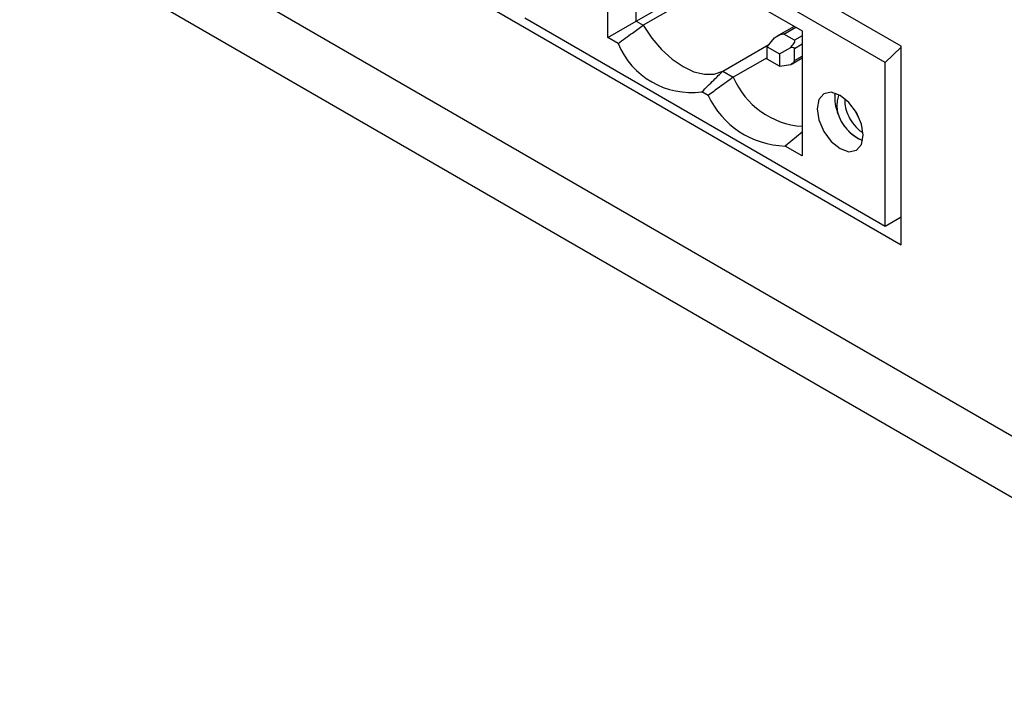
# Model space of a CAD drawing. Header units: millimetres. Extents: x 0 to 840, y 0 to 594.
# Tile 22 of 28: x 555 to 594, y 339 to 366. Entities that reach past the tile are written whole.
import ezdxf

# ---------------------------------------------------------------- set-up
doc = ezdxf.new("R2010")
doc.units = ezdxf.units.MM
doc.layers.get('0').update_dxf_attribs({"color": 3, "lineweight": 30})

msp = doc.modelspace()

# ---------------------------------------------------------------- linework, layer by layer
for p, q in [((513.499, 396.137), (608.958, 341.029)), ((513.499, 393.687), (608.958, 338.58)), ((519.163, 392.867), (603.294, 344.299)), ((559.956, 374.38), (589.965, 357.056)), ((578.27, 365.318), (578.27, 370.054)), ((579.401, 365.972), (579.401, 369.401)), ((589.965, 364.977), (582.279, 369.414)), ((579.401, 365.972), (581.028, 366.91)), ((589.329, 364.323), (584.648, 367.026)), ((581.028, 366.588), (579.681, 365.81)), ((589.329, 357.791), (574.961, 366.086)), ((584.648, 366.372), (586.02, 365.58)), ((578.27, 365.318), (579.401, 365.972)), ((579.401, 365.972), (579.681, 365.81)), ((585.703, 365.763), (584.998, 365.356)), ((585.291, 365.458), (585.762, 365.729)), ((578.678, 365.083), (578.27, 365.318)), ((584.62, 364.947), (584.911, 365.303)), ((585.716, 365.213), (585.291, 365.458)), ((586.02, 365.388), (585.716, 365.213)), ((586.02, 365.58), (586.02, 360.6)), ((582.855, 363.977), (584.696, 365.04)), ((584.62, 364.947), (585.115, 364.662)), ((584.62, 364.457), (584.62, 364.947)), ((585.115, 364.662), (585.565, 364.925)), ((585.716, 364.886), (586.02, 365.062)), ((585.716, 364.396), (585.716, 364.886)), ((589.329, 364.323), (589.965, 364.936)), ((589.965, 357.056), (589.965, 364.977)), ((584.62, 364.514), (583.273, 363.737)), ((585.115, 364.662), (585.115, 364.172)), ((585.622, 364.274), (586.02, 364.504)), ((585.716, 364.396), (586.02, 364.572)), ((585.115, 364.172), (584.62, 364.457)), ((585.115, 364.172), (585.565, 364.245)), ((585.565, 364.245), (585.621, 364.277)), ((589.329, 357.791), (589.329, 364.323)), ((582.855, 363.977), (583.273, 363.737)), ((582.271, 363.009), (582.019, 363.154)), ((587.341, 363.1), (587.328, 363.018)), ((587.328, 363.018), (587.341, 363.07)), ((587.346, 363.098), (587.341, 363.07)), ((587.456, 362.269), (587.426, 362.337)), ((588.299, 362.094), (588.131, 362.398)), ((586.02, 361.551), (585.337, 360.993)), ((586.02, 360.6), (585.337, 360.993)), ((589.965, 358.158), (589.329, 357.791))]:
    msp.add_line(p, q)
at = {"flags": 128}
for points in [[(579.681, 365.81), (580.024, 365.299), (580.413, 364.843), (580.833, 364.458), (581.268, 364.159), (581.703, 363.956), (582.123, 363.856), (582.512, 363.863), (582.855, 363.977)], [(588.452, 361.42), (588.382, 361.867), (588.183, 362.326), (587.885, 362.729), (587.533, 363.013), (587.181, 363.135), (586.883, 363.077), (586.684, 362.847), (586.614, 362.482), (586.684, 362.035), (586.883, 361.576), (587.181, 361.173), (587.533, 360.889), (587.885, 360.767), (588.183, 360.825), (588.382, 361.055), (588.452, 361.42)]]:
    msp.add_lwpolyline(points, dxfattribs=at)
for centre, radius, start, end in [((581.598, 366.282), 3.156, 202.3319, 277.6735), ((586.251, 365.008), 3.238, 203.1257, 265.9126), ((585.432, 364.479), 3.487, 204.9375, 268.4396), ((588.86, 362.89), 1.537, 175.2334, 201.0807), ((589.12, 362.837), 1.767, 196.4435, 247.0817), ((589.091, 362.806), 1.721, 198.1769, 247.5281)]:
    msp.add_arc(centre, radius, start, end)
for points, knots in [([(578.678, 365.083), (578.868, 365.221), (579.202, 365.464), (579.536, 365.706), (579.681, 365.81)], [0, 0, 0, 0, 0.5692656, 1, 1, 1, 1]), ([(584.911, 365.303), (584.974, 365.341), (585.071, 365.4), (585.194, 365.454), (585.256, 365.465), (585.28, 365.463), (585.288, 365.459), (585.291, 365.458)], [0, 0, 0, 0, 0.536774, 0.834698, 0.92915, 0.966406, 1, 1, 1, 1]), ([(585.565, 364.925), (585.608, 364.975), (585.674, 365.052), (585.729, 365.145), (585.733, 365.189), (585.726, 365.205), (585.719, 365.21), (585.716, 365.213)], [0, 0, 0, 0, 0.536446, 0.831157, 0.925896, 0.964332, 1, 1, 1, 1]), ([(585.565, 364.925), (585.605, 364.928), (585.656, 364.931), (585.703, 364.913), (585.714, 364.899), (585.715, 364.89), (585.716, 364.886)], [0, 0, 0, 0, 0.652179, 0.853826, 0.931291, 1, 1, 1, 1]), ([(585.565, 364.245), (585.597, 364.266), (585.645, 364.3), (585.695, 364.348), (585.711, 364.375), (585.715, 364.388), (585.715, 364.393), (585.716, 364.396)], [0, 0, 0, 0, 0.530105, 0.809028, 0.910895, 0.956228, 1, 1, 1, 1]), ([(582.019, 363.154), (582.178, 363.31), (582.457, 363.584), (582.736, 363.859), (582.855, 363.977)], [0, 0, 0, 0, 0.569266, 1, 1, 1, 1]), ([(583.273, 363.737), (583.088, 363.603), (582.754, 363.361), (582.42, 363.118), (582.271, 363.009)], [0, 0, 0, 0, 0.550579, 1, 1, 1, 1]), ([(587.456, 362.269), (587.441, 362.361), (587.412, 362.542), (587.429, 362.79), (587.46, 362.955), (587.497, 363.022), (587.502, 363.03)], [0, 0, 0, 0, 0.329085, 0.649029, 0.959842, 1, 1, 1, 1]), ([(587.723, 362.859), (587.722, 362.774), (587.72, 362.583), (587.827, 362.24), (587.96, 362.026), (588.026, 361.917)], [0, 0, 0, 0, 0.2831246, 0.6387843, 1, 1, 1, 1]), ([(588.026, 361.917), (588.112, 361.807), (588.241, 361.642), (588.385, 361.567), (588.433, 361.542)], [0, 0, 0, 0, 0.666131, 1, 1, 1, 1])]:
    msp.add_open_spline(points, degree=3, knots=knots)

doc.saveas('drawing.dxf')
